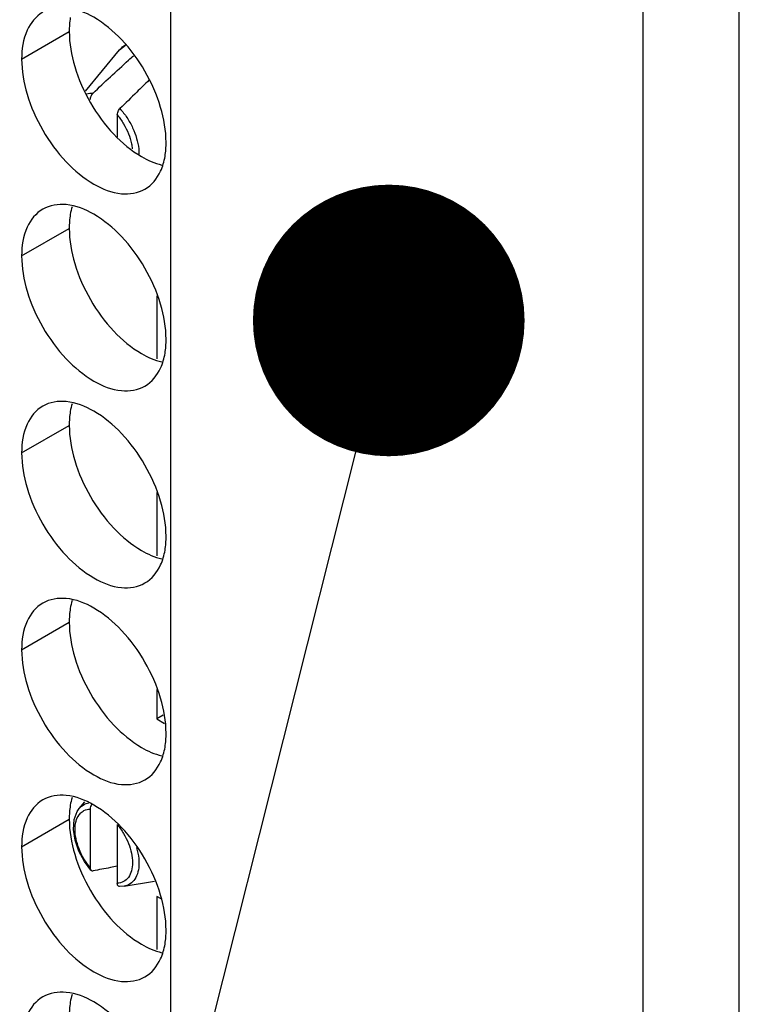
# Model space of a CAD drawing. Header units: inches. Extents: x 0 to 34, y 0 to 22.
# Tile 87 of 118: x 16.628 to 16.793, y 14.111 to 14.338. Entities that reach past the tile are written whole.
import ezdxf

# ---------------------------------------------------------------- set-up
doc = ezdxf.new("R2010")
doc.units = ezdxf.units.IN
doc.header["$LTSCALE"] = 1.87
doc.header["$MEASUREMENT"] = 0
doc.layers.get('0').update_dxf_attribs({"linetype": 'CONTINUOUS'})
doc.layers.add('DETAIL', color=7, linetype='CONTINUOUS')

# ---------------------------------------------------------------- blocks, each defined once
blk = doc.blocks.new('FLAG_TRIANGLE_BL2', base_point=(16.21596, 13.51196))
at = {"layer": 'DETAIL', "color": 2, "linetype": 'CONTINUOUS'}
blk.add_line((16.70507, 14.23854), (16.36196, 12.8762), dxfattribs=at)
at = {"layer": 'DETAIL', "color": 2, "linetype": 'CONTINUOUS', "const_width": 0.03125}
blk.add_lwpolyline([(16.69708, 14.26884, 1), (16.72833, 14.26884, 1)], format="xyb", close=True, dxfattribs=at)

msp = doc.modelspace()

# ---------------------------------------------------------------- linework, layer by layer
at = {"color": 7, "linetype": 'CONTINUOUS'}
for p, q in [((16.66253, 13.74828), (16.66253, 15.11954)), ((16.77125, 13.50995), (16.77125, 14.88121)), ((16.62824, 14.329), (16.6392, 14.33533)), ((16.64293, 14.32157), (16.65077, 14.33108)), ((16.65077, 14.33108), (16.65213, 14.33222)), ((16.65025, 14.31612), (16.65025, 14.31104)), ((16.62824, 14.28369), (16.6392, 14.29001)), ((16.65935, 14.27454), (16.65935, 14.26)), ((16.62824, 14.23837), (16.6392, 14.2447)), ((16.65935, 14.22923), (16.65935, 14.21469)), ((16.62824, 14.19306), (16.6392, 14.19939)), ((16.65935, 14.18392), (16.65935, 14.17714)), ((16.66083, 14.178), (16.65935, 14.17714)), ((16.65935, 14.17714), (16.66112, 14.17612)), ((16.6415, 14.15654), (16.64276, 14.15807)), ((16.64402, 14.15642), (16.64402, 14.14294)), ((16.62824, 14.14774), (16.6392, 14.15407)), ((16.65025, 14.15282), (16.65025, 14.13934)), ((16.6518, 14.13867), (16.65074, 14.13861)), ((16.65182, 14.13867), (16.65881, 14.13984)), ((16.66035, 14.13575), (16.65935, 14.13632)), ((16.65935, 14.13632), (16.65935, 14.12406))]:
    msp.add_line(p, q, dxfattribs=at)
at = {"color": 3, "linetype": 'CONTINUOUS'}
msp.add_line((16.79335, 13.49719), (16.79335, 14.86845), dxfattribs=at)
at = {"color": 7, "linetype": 'CONTINUOUS'}
msp.add_lwpolyline([(16.6442, 14.14235), (16.64271, 14.14434), (16.64141, 14.14675), (16.64054, 14.14927), (16.64017, 14.15173), (16.64033, 14.15397), (16.641, 14.15581), (16.6415, 14.15654)], dxfattribs=at)
for points, knots in [([(16.63311, 14.33976), (16.63152, 14.33884), (16.62879, 14.33541), (16.62824, 14.33124), (16.62824, 14.329)], [0, 0, 0, 0, 0.44922, 1, 1, 1, 1]), ([(16.65122, 14.33346), (16.64934, 14.33544), (16.64549, 14.33867), (16.64077, 14.34061), (16.6385, 14.3408)], [0, 0, 0, 0, 0.548282, 1, 1, 1, 1]), ([(16.66021, 14.31788), (16.65934, 14.32079), (16.65689, 14.32635), (16.6533, 14.33127), (16.65122, 14.33346)], [0, 0, 0, 0, 0.499997, 1, 1, 1, 1]), ([(16.65077, 14.33108), (16.65082, 14.33113), (16.65121, 14.33158), (16.65167, 14.33198), (16.65212, 14.33226)], [0, 0, 0, 0, 0.116023, 1, 1, 1, 1]), ([(16.64467, 14.32117), (16.64599, 14.32241), (16.64871, 14.32495), (16.65145, 14.32747), (16.65285, 14.32876)], [0, 0, 0, 0, 0.488133, 1, 1, 1, 1]), ([(16.65751, 14.3241), (16.65658, 14.3232), (16.65437, 14.32103), (16.65216, 14.31886), (16.65087, 14.31758)], [0, 0, 0, 0, 0.416714, 1, 1, 1, 1]), ([(16.6295, 14.32093), (16.63037, 14.31802), (16.63282, 14.31246), (16.63804, 14.30533), (16.64422, 14.30014), (16.65068, 14.29749), (16.65502, 14.29814), (16.65661, 14.29905)], [0, 0, 0, 0, 0.235115, 0.470233, 0.682481, 0.857347, 1, 1, 1, 1]), ([(16.64467, 14.32117), (16.64454, 14.32105), (16.64432, 14.32077), (16.64409, 14.32027), (16.64402, 14.3199), (16.64402, 14.31971)], [0, 0, 0, 0, 0.315955, 0.661957, 1, 1, 1, 1]), ([(16.65025, 14.31612), (16.65025, 14.3163), (16.65032, 14.31667), (16.65054, 14.31717), (16.65075, 14.31746), (16.65087, 14.31758)], [0, 0, 0, 0, 0.338723, 0.685234, 1, 1, 1, 1]), ([(16.65087, 14.31758), (16.65146, 14.31694), (16.65254, 14.31553), (16.65383, 14.31322), (16.65475, 14.31082), (16.65518, 14.30874), (16.65524, 14.3075), (16.65523, 14.30707)], [0, 0, 0, 0, 0.225856, 0.455669, 0.679685, 0.888923, 1, 1, 1, 1]), ([(16.65025, 14.31612), (16.65079, 14.31548), (16.65176, 14.3141), (16.65286, 14.31188), (16.65348, 14.30991), (16.65367, 14.30871), (16.65371, 14.3083)], [0, 0, 0, 0, 0.288472, 0.58064, 0.857635, 1, 1, 1, 1]), ([(16.65661, 14.29905), (16.65819, 14.29997), (16.66021, 14.3025), (16.66104, 14.30543), (16.66123, 14.3066)], [0, 0, 0, 0, 0.608607, 1, 1, 1, 1]), ([(16.63311, 14.29444), (16.63152, 14.29353), (16.62879, 14.2901), (16.62824, 14.28593), (16.62824, 14.28369)], [0, 0, 0, 0, 0.44922, 1, 1, 1, 1]), ([(16.65122, 14.28815), (16.64934, 14.29013), (16.64549, 14.29335), (16.64077, 14.29529), (16.6385, 14.29549)], [0, 0, 0, 0, 0.548282, 1, 1, 1, 1]), ([(16.66021, 14.27257), (16.65934, 14.27548), (16.65689, 14.28104), (16.6533, 14.28595), (16.65122, 14.28815)], [0, 0, 0, 0, 0.499997, 1, 1, 1, 1]), ([(16.6295, 14.27561), (16.63037, 14.27271), (16.63282, 14.26715), (16.63804, 14.26001), (16.64422, 14.25483), (16.65068, 14.25218), (16.65502, 14.25282), (16.65661, 14.25374)], [0, 0, 0, 0, 0.235115, 0.470233, 0.682481, 0.857347, 1, 1, 1, 1]), ([(16.65661, 14.25374), (16.65819, 14.25466), (16.66021, 14.25719), (16.66104, 14.26012), (16.66123, 14.26129)], [0, 0, 0, 0, 0.608607, 1, 1, 1, 1]), ([(16.63311, 14.24913), (16.63152, 14.24821), (16.62879, 14.24479), (16.62824, 14.24062), (16.62824, 14.23837)], [0, 0, 0, 0, 0.44922, 1, 1, 1, 1]), ([(16.65122, 14.24283), (16.64934, 14.24481), (16.64549, 14.24804), (16.64077, 14.24998), (16.6385, 14.25018)], [0, 0, 0, 0, 0.548282, 1, 1, 1, 1]), ([(16.66021, 14.22726), (16.65934, 14.23016), (16.65689, 14.23572), (16.6533, 14.24064), (16.65122, 14.24283)], [0, 0, 0, 0, 0.499997, 1, 1, 1, 1]), ([(16.6295, 14.2303), (16.63037, 14.22739), (16.63282, 14.22183), (16.63804, 14.2147), (16.64422, 14.20952), (16.65068, 14.20686), (16.65502, 14.20751), (16.65661, 14.20843)], [0, 0, 0, 0, 0.235115, 0.470233, 0.682481, 0.857347, 1, 1, 1, 1]), ([(16.65661, 14.20843), (16.65819, 14.20934), (16.66021, 14.21187), (16.66104, 14.21481), (16.66123, 14.21598)], [0, 0, 0, 0, 0.608607, 1, 1, 1, 1]), ([(16.63311, 14.20381), (16.63152, 14.2029), (16.62879, 14.19947), (16.62824, 14.1953), (16.62824, 14.19306)], [0, 0, 0, 0, 0.44922, 1, 1, 1, 1]), ([(16.65122, 14.19752), (16.64934, 14.1995), (16.64549, 14.20273), (16.64077, 14.20466), (16.6385, 14.20486)], [0, 0, 0, 0, 0.548282, 1, 1, 1, 1]), ([(16.66021, 14.18194), (16.65934, 14.18485), (16.65689, 14.19041), (16.6533, 14.19532), (16.65122, 14.19752)], [0, 0, 0, 0, 0.499997, 1, 1, 1, 1]), ([(16.6295, 14.18499), (16.63037, 14.18208), (16.63282, 14.17652), (16.63804, 14.16939), (16.64422, 14.1642), (16.65068, 14.16155), (16.65502, 14.1622), (16.65661, 14.16311)], [0, 0, 0, 0, 0.235115, 0.470233, 0.682481, 0.857347, 1, 1, 1, 1]), ([(16.65661, 14.16311), (16.65819, 14.16403), (16.66021, 14.16656), (16.66104, 14.16949), (16.66123, 14.17066)], [0, 0, 0, 0, 0.608607, 1, 1, 1, 1]), ([(16.63311, 14.1585), (16.63152, 14.15759), (16.62879, 14.15416), (16.62824, 14.14999), (16.62824, 14.14774)], [0, 0, 0, 0, 0.44922, 1, 1, 1, 1]), ([(16.65122, 14.1522), (16.64934, 14.15419), (16.64549, 14.15741), (16.64077, 14.15935), (16.6385, 14.15955)], [0, 0, 0, 0, 0.548282, 1, 1, 1, 1]), ([(16.6415, 14.15654), (16.64158, 14.15664), (16.64202, 14.15712), (16.64276, 14.15759), (16.64347, 14.15778), (16.64368, 14.15782)], [0, 0, 0, 0, 0.149815, 0.750825, 1, 1, 1, 1]), ([(16.64216, 14.15578), (16.64229, 14.15588), (16.64286, 14.15624), (16.64353, 14.1564), (16.64402, 14.15642)], [0, 0, 0, 0, 0.250521, 1, 1, 1, 1]), ([(16.64437, 14.15751), (16.64436, 14.1575), (16.64425, 14.15733), (16.64409, 14.15697), (16.64402, 14.1566), (16.64402, 14.15642)], [0, 0, 0, 0, 0.034482, 0.522857, 1, 1, 1, 1]), ([(16.64402, 14.14294), (16.64349, 14.14358), (16.64252, 14.14495), (16.64141, 14.14718), (16.64071, 14.14945), (16.64045, 14.15161), (16.64065, 14.15353), (16.64126, 14.15494), (16.64189, 14.15558), (16.64216, 14.15578)], [0, 0, 0, 0, 0.176695, 0.355655, 0.52532, 0.679274, 0.814001, 0.930249, 1, 1, 1, 1]), ([(16.65025, 14.15282), (16.65079, 14.15218), (16.65176, 14.15081), (16.65286, 14.14858), (16.65357, 14.14631), (16.65383, 14.14416), (16.65363, 14.14224), (16.65295, 14.14066), (16.65175, 14.1396), (16.65075, 14.13936), (16.65025, 14.13934)], [0, 0, 0, 0, 0.154897, 0.311778, 0.460511, 0.595473, 0.713578, 0.815485, 0.907537, 1, 1, 1, 1]), ([(16.66021, 14.13663), (16.65934, 14.13953), (16.65689, 14.14509), (16.6533, 14.15001), (16.65122, 14.1522)], [0, 0, 0, 0, 0.499997, 1, 1, 1, 1]), ([(16.65466, 14.14757), (16.65467, 14.14753), (16.65491, 14.14671), (16.65524, 14.14515), (16.65527, 14.14297), (16.65482, 14.14108), (16.65389, 14.13961), (16.65277, 14.13889), (16.65204, 14.13871), (16.65182, 14.13867)], [0, 0, 0, 0, 0.012063, 0.243339, 0.450777, 0.631258, 0.788588, 0.935355, 1, 1, 1, 1]), ([(16.64402, 14.14294), (16.64402, 14.14279), (16.64405, 14.14258), (16.64417, 14.1424), (16.6442, 14.14235)], [0, 0, 0, 0, 0.73265, 1, 1, 1, 1]), ([(16.65025, 14.14324), (16.64973, 14.14314), (16.64786, 14.14278), (16.646, 14.14244), (16.64467, 14.1422)], [0, 0, 0, 0, 0.284116, 1, 1, 1, 1]), ([(16.6442, 14.14235), (16.64424, 14.14231), (16.64438, 14.1422), (16.64456, 14.14218), (16.64467, 14.1422)], [0, 0, 0, 0, 0.353839, 1, 1, 1, 1]), ([(16.6295, 14.13967), (16.63037, 14.13677), (16.63282, 14.13121), (16.63804, 14.12407), (16.64422, 14.11889), (16.65068, 14.11623), (16.65502, 14.11688), (16.65661, 14.1178)], [0, 0, 0, 0, 0.235115, 0.470233, 0.682481, 0.857347, 1, 1, 1, 1]), ([(16.65074, 14.13861), (16.65068, 14.13861), (16.6505, 14.13865), (16.65028, 14.13893), (16.65025, 14.13919), (16.65025, 14.13934)], [0, 0, 0, 0, 0.18754, 0.533362, 1, 1, 1, 1]), ([(16.65661, 14.1178), (16.65819, 14.11871), (16.66021, 14.12124), (16.66104, 14.12418), (16.66123, 14.12535)], [0, 0, 0, 0, 0.608607, 1, 1, 1, 1]), ([(16.63311, 14.11319), (16.63152, 14.11227), (16.62879, 14.10884), (16.62824, 14.10467), (16.62824, 14.10243)], [0, 0, 0, 0, 0.44922, 1, 1, 1, 1]), ([(16.65122, 14.10689), (16.64934, 14.10887), (16.64549, 14.1121), (16.64077, 14.11404), (16.6385, 14.11423)], [0, 0, 0, 0, 0.548282, 1, 1, 1, 1])]:
    msp.add_open_spline(points, degree=3, knots=knots, dxfattribs=at)
at = {"color": 3, "linetype": 'CONTINUOUS'}
for points in [[(16.63944, 14.33854), (16.63927, 14.33747), (16.6392, 14.3364), (16.6392, 14.33533)], [(16.6392, 14.33533), (16.6392, 14.3326), (16.63968, 14.32988), (16.64046, 14.32726)], [(16.63985, 14.29501), (16.63968, 14.29442), (16.63954, 14.29382), (16.63944, 14.29322)], [(16.63944, 14.29322), (16.63927, 14.29216), (16.6392, 14.29108), (16.6392, 14.29001)], [(16.6392, 14.29001), (16.6392, 14.28729), (16.63968, 14.28456), (16.64046, 14.28194)], [(16.63985, 14.24969), (16.63968, 14.24911), (16.63954, 14.24851), (16.63944, 14.24791)], [(16.63944, 14.24791), (16.63927, 14.24685), (16.6392, 14.24577), (16.6392, 14.2447)], [(16.6392, 14.2447), (16.6392, 14.24198), (16.63968, 14.23925), (16.64046, 14.23663)], [(16.63985, 14.20438), (16.63968, 14.20379), (16.63954, 14.2032), (16.63944, 14.20259)], [(16.63944, 14.20259), (16.63927, 14.20153), (16.6392, 14.20045), (16.6392, 14.19939)], [(16.6392, 14.19939), (16.6392, 14.19666), (16.63968, 14.19394), (16.64046, 14.19131)], [(16.63985, 14.15906), (16.63968, 14.15848), (16.63954, 14.15788), (16.63944, 14.15728)], [(16.63944, 14.15728), (16.63927, 14.15622), (16.6392, 14.15514), (16.6392, 14.15407)], [(16.6392, 14.15407), (16.6392, 14.15135), (16.63968, 14.14862), (16.64046, 14.146)], [(16.63985, 14.11375), (16.63968, 14.11316), (16.63954, 14.11257), (16.63944, 14.11196)], [(16.63944, 14.11196), (16.63927, 14.1109), (16.6392, 14.10983), (16.6392, 14.10876)]]:
    msp.add_open_spline(points, degree=3, dxfattribs=at)
at = {"color": 7, "linetype": 'CONTINUOUS'}
for points in [[(16.62824, 14.329), (16.62824, 14.32628), (16.62872, 14.32355), (16.6295, 14.32093)], [(16.65285, 14.32876), (16.65322, 14.32909), (16.65359, 14.32943), (16.65395, 14.32977)], [(16.64319, 14.32099), (16.64366, 14.32114), (16.64417, 14.32119), (16.64467, 14.32117)], [(16.66147, 14.30981), (16.66147, 14.31254), (16.66099, 14.31526), (16.66021, 14.31788)], [(16.66123, 14.3066), (16.66141, 14.30767), (16.66147, 14.30874), (16.66147, 14.30981)], [(16.6385, 14.29549), (16.63664, 14.29565), (16.63469, 14.29536), (16.63311, 14.29444)], [(16.62824, 14.28369), (16.62824, 14.28096), (16.62872, 14.27824), (16.6295, 14.27561)], [(16.66147, 14.2645), (16.66147, 14.26722), (16.66099, 14.26995), (16.66021, 14.27257)], [(16.66123, 14.26129), (16.66141, 14.26235), (16.66147, 14.26343), (16.66147, 14.2645)], [(16.6385, 14.25018), (16.63664, 14.25034), (16.63469, 14.25004), (16.63311, 14.24913)], [(16.62824, 14.23837), (16.62824, 14.23565), (16.62872, 14.23292), (16.6295, 14.2303)], [(16.66147, 14.21918), (16.66147, 14.22191), (16.66099, 14.22463), (16.66021, 14.22726)], [(16.66123, 14.21598), (16.66141, 14.21704), (16.66147, 14.21812), (16.66147, 14.21918)], [(16.6385, 14.20486), (16.63664, 14.20502), (16.63469, 14.20473), (16.63311, 14.20381)], [(16.62824, 14.19306), (16.62824, 14.19033), (16.62872, 14.18761), (16.6295, 14.18499)], [(16.66147, 14.17387), (16.66147, 14.17659), (16.66099, 14.17932), (16.66021, 14.18194)], [(16.66123, 14.17066), (16.66141, 14.17172), (16.66147, 14.1728), (16.66147, 14.17387)], [(16.6385, 14.15955), (16.63664, 14.15971), (16.63469, 14.15942), (16.63311, 14.1585)], [(16.62824, 14.14774), (16.62824, 14.14502), (16.62872, 14.14229), (16.6295, 14.13967)], [(16.66147, 14.12855), (16.66147, 14.13128), (16.66099, 14.134), (16.66021, 14.13663)], [(16.66123, 14.12535), (16.66141, 14.12641), (16.66147, 14.12749), (16.66147, 14.12855)], [(16.6385, 14.11423), (16.63664, 14.11439), (16.63469, 14.1141), (16.63311, 14.11319)]]:
    msp.add_open_spline(points, degree=3, dxfattribs=at)
at = {"color": 3, "linetype": 'CONTINUOUS'}
for points, knots in [([(16.64046, 14.32726), (16.64133, 14.32435), (16.64378, 14.31879), (16.64738, 14.31387), (16.64946, 14.31168)], [0, 0, 0, 0, 0.499997, 1, 1, 1, 1]), ([(16.64946, 14.31168), (16.65134, 14.3097), (16.65474, 14.30684), (16.65883, 14.305), (16.66047, 14.30461)], [0, 0, 0, 0, 0.619597, 1, 1, 1, 1]), ([(16.64046, 14.28194), (16.64133, 14.27904), (16.64378, 14.27348), (16.64738, 14.26856), (16.64946, 14.26637)], [0, 0, 0, 0, 0.499997, 1, 1, 1, 1]), ([(16.64946, 14.26637), (16.65134, 14.26438), (16.65474, 14.26153), (16.65883, 14.25968), (16.66047, 14.2593)], [0, 0, 0, 0, 0.619597, 1, 1, 1, 1]), ([(16.64046, 14.23663), (16.64133, 14.23372), (16.64378, 14.22816), (16.64738, 14.22325), (16.64946, 14.22105)], [0, 0, 0, 0, 0.499997, 1, 1, 1, 1]), ([(16.64946, 14.22105), (16.65134, 14.21907), (16.65474, 14.21621), (16.65883, 14.21437), (16.66047, 14.21398)], [0, 0, 0, 0, 0.619597, 1, 1, 1, 1]), ([(16.64046, 14.19131), (16.64133, 14.18841), (16.64378, 14.18285), (16.64738, 14.17793), (16.64946, 14.17574)], [0, 0, 0, 0, 0.499997, 1, 1, 1, 1]), ([(16.64946, 14.17574), (16.65134, 14.17375), (16.65474, 14.1709), (16.65883, 14.16905), (16.66047, 14.16867)], [0, 0, 0, 0, 0.619597, 1, 1, 1, 1]), ([(16.64046, 14.146), (16.64133, 14.14309), (16.64378, 14.13753), (16.64738, 14.13262), (16.64946, 14.13042)], [0, 0, 0, 0, 0.499997, 1, 1, 1, 1]), ([(16.64946, 14.13042), (16.65134, 14.12844), (16.65474, 14.12559), (16.65883, 14.12374), (16.66047, 14.12336)], [0, 0, 0, 0, 0.619597, 1, 1, 1, 1])]:
    msp.add_open_spline(points, degree=3, knots=knots, dxfattribs=at)

# ---------------------------------------------------------------- block references
at = {"layer": 'DETAIL', "color": 2, "linetype": 'CONTINUOUS'}
msp.add_blockref('FLAG_TRIANGLE_BL2', (16.21596, 13.51196), dxfattribs=at)

doc.saveas('drawing.dxf')
